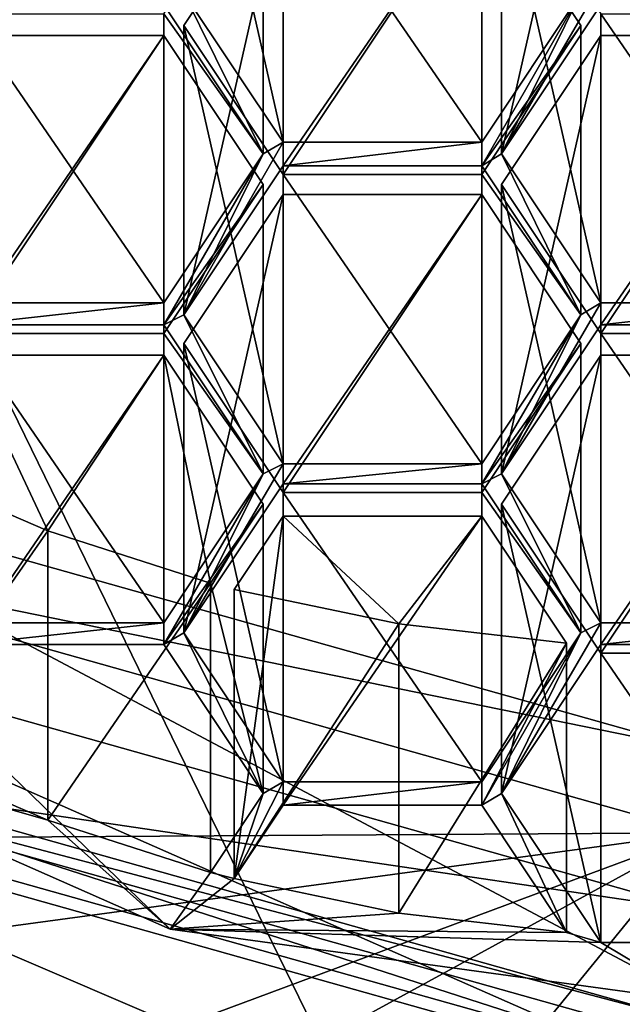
# Model space of a CAD drawing. Header units: millimetres. Extents: x -142 to 33, y -189 to 10.
# Tile 4 of 56: x -112.71 to -110.31, y -185.42 to -181.5. Entities that reach past the tile are written whole.
import ezdxf

# ---------------------------------------------------------------- set-up
doc = ezdxf.new("R2010")
doc.units = ezdxf.units.MM
doc.header["$LTSCALE"] = 52.148148
for name, color, linetype in [('151', 7, 'CONTINUOUS'), ('153', 7, 'CONTINUOUS'), ('257', 7, 'CONTINUOUS'), ('259', 7, 'CONTINUOUS'), ('262', 7, 'CONTINUOUS'), ('263', 7, 'CONTINUOUS'), ('264', 7, 'CONTINUOUS'), ('265', 7, 'CONTINUOUS'), ('266', 7, 'CONTINUOUS'), ('529', 7, 'CONTINUOUS'), ('533', 7, 'CONTINUOUS'), ('534', 7, 'CONTINUOUS'), ('535', 7, 'CONTINUOUS'), ('536', 7, 'CONTINUOUS'), ('539', 7, 'CONTINUOUS'), ('540', 7, 'CONTINUOUS'), ('541', 7, 'CONTINUOUS'), ('542', 7, 'CONTINUOUS'), ('545', 7, 'CONTINUOUS'), ('546', 7, 'CONTINUOUS'), ('548', 7, 'CONTINUOUS'), ('549', 7, 'CONTINUOUS'), ('550', 7, 'CONTINUOUS'), ('553', 7, 'CONTINUOUS'), ('554', 7, 'CONTINUOUS'), ('555', 7, 'CONTINUOUS'), ('556', 7, 'CONTINUOUS'), ('557', 7, 'CONTINUOUS'), ('558', 7, 'CONTINUOUS'), ('559', 7, 'CONTINUOUS'), ('560', 7, 'CONTINUOUS'), ('561', 7, 'CONTINUOUS'), ('562', 7, 'CONTINUOUS'), ('563', 7, 'CONTINUOUS'), ('564', 7, 'CONTINUOUS'), ('565', 7, 'CONTINUOUS'), ('566', 7, 'CONTINUOUS'), ('567', 7, 'CONTINUOUS'), ('568', 7, 'CONTINUOUS'), ('587', 7, 'CONTINUOUS'), ('589', 7, 'CONTINUOUS'), ('590', 7, 'CONTINUOUS'), ('591', 7, 'CONTINUOUS'), ('594', 7, 'CONTINUOUS'), ('595', 7, 'CONTINUOUS'), ('596', 7, 'CONTINUOUS'), ('597', 7, 'CONTINUOUS'), ('600', 7, 'CONTINUOUS'), ('601', 7, 'CONTINUOUS'), ('602', 7, 'CONTINUOUS'), ('733', 7, 'CONTINUOUS'), ('735', 7, 'CONTINUOUS'), ('743', 7, 'CONTINUOUS')]:
    doc.layers.add(name, color=color, linetype=linetype)

msp = doc.modelspace()

# ---------------------------------------------------------------- linework, layer by layer
at = {"layer": '151', "color": 254, "linetype": 'Continuous', "true_color": 0xe6e6e6}
for points in [[(-115.8779, -176.614, -9.9549), (-115.8784, -187.0059, -27.9552), (-110, -188.6603, -27), (-115.8779, -176.614, -9.9549)], [(-110, -178.2679, -9), (-115.8779, -176.614, -9.9549), (-110, -188.6603, -27), (-110, -178.2679, -9)]]:
    msp.add_3dface(points, dxfattribs=at)
at = {"layer": '153', "color": 254, "linetype": 'Continuous', "true_color": 0xe6e6e6}
msp.add_3dface([(-110, -185.5813, -24.9671), (-114.908, -185.8503, -28.6224), (-114.9051, -184.2013, -25.7639), (-110, -185.5813, -24.9671)], dxfattribs=at)
at = {"layer": '257', "color": 252, "linetype": 'Continuous', "true_color": 0x8c8c8c}
for points in [[(-110, -185.0452, -25.7385), (-114.8495, -184.33, -26.1514), (-114.4085, -183.8046, -26.4548), (-110, -185.0452, -25.7385)], [(-110, -185.6947, -25.3635), (-114.8495, -184.33, -26.1514), (-110, -185.0452, -25.7385), (-110, -185.6947, -25.3635)]]:
    msp.add_3dface(points, dxfattribs=at)
at = {"layer": '259', "color": 252, "linetype": 'Continuous', "true_color": 0x8c8c8c}
for points in [[(-110, -186.3947, -26.576), (-114.4085, -184.5046, -27.6672), (-114.8495, -185.03, -27.3639), (-110, -186.3947, -26.576)], [(-110, -185.7452, -26.951), (-114.4085, -184.5046, -27.6672), (-110, -186.3947, -26.576), (-110, -185.7452, -26.951)]]:
    msp.add_3dface(points, dxfattribs=at)
at = {"layer": '262', "color": 252, "linetype": 'Continuous', "true_color": 0x8c8c8c}
for points in [[(-110, -185.6947, -25.3635), (-114.8478, -184.1302, -25.8049), (-114.8495, -184.33, -26.1514), (-110, -185.6947, -25.3635)], [(-110, -185.4947, -25.0171), (-114.8478, -184.1302, -25.8049), (-110, -185.6947, -25.3635), (-110, -185.4947, -25.0171)]]:
    msp.add_3dface(points, dxfattribs=at)
at = {"layer": '263', "color": 252, "linetype": 'Continuous', "true_color": 0x8c8c8c}
for points in [[(-110, -185.0452, -25.7385), (-114.4085, -183.8046, -26.4548), (-110, -185.7452, -26.951), (-110, -185.0452, -25.7385)], [(-110, -185.7452, -26.951), (-114.4085, -183.8046, -26.4548), (-114.4085, -184.5046, -27.6672), (-110, -185.7452, -26.951)]]:
    msp.add_3dface(points, dxfattribs=at)
at = {"layer": '264', "color": 252, "linetype": 'Continuous', "true_color": 0x8c8c8c}
for points in [[(-110, -186.3947, -26.576), (-114.8495, -185.03, -27.3639), (-110, -186.6447, -27.009), (-110, -186.3947, -26.576)], [(-110, -186.6447, -27.009), (-114.8495, -185.03, -27.3639), (-110.8985, -186.6022, -27.0335), (-110, -186.6447, -27.009)], [(-111.7856, -186.9754, -27.9728), (-114.8495, -185.03, -27.3639), (-113.1571, -186.6009, -28.189), (-111.7856, -186.9754, -27.9728)], [(-114.8495, -185.03, -27.3639), (-111.7856, -186.9754, -27.9728), (-111.7856, -186.4754, -27.1068), (-114.8495, -185.03, -27.3639)], [(-114.8495, -185.03, -27.3639), (-111.7856, -186.4754, -27.1068), (-110.8985, -186.6022, -27.0335), (-114.8495, -185.03, -27.3639)]]:
    msp.add_3dface(points, dxfattribs=at)
at = {"layer": '265', "color": 252, "linetype": 'Continuous', "true_color": 0x8c8c8c}
for points in [[(-110, -184.7354, -25.8019), (-113.8686, -184.7589, -28.0978), (-114.2321, -183.5445, -26.4895), (-110, -184.7354, -25.8019)], [(-112.755, -185.7608, -28.674), (-113.8686, -185.2589, -28.9638), (-110, -184.7354, -25.8019), (-112.755, -185.7608, -28.674)], [(-113.8686, -185.2589, -28.9638), (-113.8686, -184.7589, -28.0978), (-110, -184.7354, -25.8019), (-113.8686, -185.2589, -28.9638)], [(-111.5584, -185.5876, -27.6193), (-112.755, -185.7608, -28.674), (-110, -184.7354, -25.8019), (-111.5584, -185.5876, -27.6193)], [(-110.7849, -185.6982, -27.5554), (-111.5584, -185.5876, -27.6193), (-110, -184.7354, -25.8019), (-110.7849, -185.6982, -27.5554)], [(-110, -185.7354, -27.534), (-110.7849, -185.6982, -27.5554), (-110, -184.7354, -25.8019), (-110, -185.7354, -27.534)]]:
    msp.add_3dface(points, dxfattribs=at)
at = {"layer": '266', "color": 252, "linetype": 'Continuous', "true_color": 0x8c8c8c}
for points in [[(-110.79, -182.036, -29.6698), (-110.395, -181.3569, -30.0619), (-110.395, -181.4435, -30.0119), (-110.79, -182.036, -29.6698)], [(-110.395, -181.3569, -30.0619), (-110.79, -182.036, -29.6698), (-110.4744, -181.3966, -30.039), (-110.395, -181.3569, -30.0619)], [(-112.1338, -181.4435, -30.0119), (-112.0544, -181.3966, -30.039), (-111.7388, -182.036, -29.6698), (-112.1338, -181.4435, -30.0119)], [(-112.0544, -181.3966, -30.039), (-111.6594, -181.9891, -29.6969), (-111.7388, -182.036, -29.6698), (-112.0544, -181.3966, -30.039)], [(-110.4744, -181.3966, -30.039), (-110.79, -182.036, -29.6698), (-110.8694, -182.0829, -29.6427), (-110.4744, -181.3966, -30.039)], [(-110.8694, -181.9891, -29.6969), (-110.4744, -181.3966, -30.039), (-110.8694, -182.0829, -29.6427), (-110.8694, -181.9891, -29.6969)], [(-112.0544, -182.6754, -29.3007), (-111.6594, -181.9891, -29.6969), (-111.6594, -182.0829, -29.6427), (-112.0544, -182.6754, -29.3007)], [(-111.6594, -181.9891, -29.6969), (-112.0544, -182.6754, -29.3007), (-111.7388, -182.036, -29.6698), (-111.6594, -181.9891, -29.6969)], [(-111.6594, -181.9891, -29.6969), (-110.8694, -181.9891, -29.6969), (-111.6594, -182.0829, -29.6427), (-111.6594, -181.9891, -29.6969)], [(-111.6594, -182.0829, -29.6427), (-110.8694, -181.9891, -29.6969), (-110.8694, -182.0829, -29.6427), (-111.6594, -182.0829, -29.6427)], [(-112.0544, -182.6754, -29.3007), (-112.1338, -182.7151, -29.2777), (-111.7388, -182.036, -29.6698), (-112.0544, -182.6754, -29.3007)], [(-111.7388, -182.036, -29.6698), (-112.1338, -182.7151, -29.2777), (-112.1338, -182.6285, -29.3277), (-111.7388, -182.036, -29.6698)], [(-110.8694, -182.0829, -29.6427), (-110.79, -182.036, -29.6698), (-110.4744, -182.6754, -29.3007), (-110.8694, -182.0829, -29.6427)], [(-110.79, -182.036, -29.6698), (-110.395, -182.6285, -29.3277), (-110.4744, -182.6754, -29.3007), (-110.79, -182.036, -29.6698)], [(-112.1338, -182.7151, -29.2777), (-112.9238, -182.7151, -29.2777), (-112.1338, -182.6285, -29.3277), (-112.1338, -182.7151, -29.2777)], [(-112.1338, -182.6285, -29.3277), (-112.9238, -182.7151, -29.2777), (-112.9238, -182.6285, -29.3277), (-112.1338, -182.6285, -29.3277)], [(-110.79, -183.3076, -28.9357), (-110.395, -182.6285, -29.3277), (-110.395, -182.7151, -29.2777), (-110.79, -183.3076, -28.9357)], [(-110.395, -182.6285, -29.3277), (-110.79, -183.3076, -28.9357), (-110.4744, -182.6754, -29.3007), (-110.395, -182.6285, -29.3277)], [(-110.395, -182.6285, -29.3277), (-109.605, -182.6285, -29.3277), (-110.395, -182.7151, -29.2777), (-110.395, -182.6285, -29.3277)], [(-110.395, -182.7151, -29.2777), (-109.605, -182.6285, -29.3277), (-109.605, -182.7151, -29.2777), (-110.395, -182.7151, -29.2777)], [(-112.1338, -182.7151, -29.2777), (-112.0544, -182.6754, -29.3007), (-111.7388, -183.3076, -28.9357), (-112.1338, -182.7151, -29.2777)], [(-112.0544, -182.6754, -29.3007), (-111.6594, -183.2679, -28.9586), (-111.7388, -183.3076, -28.9357), (-112.0544, -182.6754, -29.3007)], [(-110.79, -183.3076, -28.9357), (-110.8694, -183.3473, -28.9127), (-110.4744, -182.6754, -29.3007), (-110.79, -183.3076, -28.9357)], [(-110.4744, -182.6754, -29.3007), (-110.8694, -183.3473, -28.9127), (-110.8694, -183.2679, -28.9586), (-110.4744, -182.6754, -29.3007)], [(-111.6594, -183.3473, -28.9127), (-112.0544, -183.9398, -28.5707), (-111.6594, -183.2679, -28.9586), (-111.6594, -183.3473, -28.9127)], [(-111.6594, -183.2679, -28.9586), (-112.0544, -183.9398, -28.5707), (-111.7388, -183.3076, -28.9357), (-111.6594, -183.2679, -28.9586)], [(-110.8694, -183.3473, -28.9127), (-111.6594, -183.3473, -28.9127), (-110.8694, -183.2679, -28.9586), (-110.8694, -183.3473, -28.9127)], [(-111.6594, -183.3473, -28.9127), (-111.6594, -183.2679, -28.9586), (-110.8694, -183.2679, -28.9586), (-111.6594, -183.3473, -28.9127)], [(-112.0544, -183.9398, -28.5707), (-112.1338, -183.9867, -28.5436), (-111.7388, -183.3076, -28.9357), (-112.0544, -183.9398, -28.5707)], [(-111.7388, -183.3076, -28.9357), (-112.1338, -183.9867, -28.5436), (-112.1338, -183.9001, -28.5936), (-111.7388, -183.3076, -28.9357)], [(-110.8694, -183.3473, -28.9127), (-110.79, -183.3076, -28.9357), (-110.4744, -183.9398, -28.5707), (-110.8694, -183.3473, -28.9127)], [(-110.79, -183.3076, -28.9357), (-110.395, -183.9001, -28.5936), (-110.4744, -183.9398, -28.5707), (-110.79, -183.3076, -28.9357)], [(-112.1338, -183.9867, -28.5436), (-112.9238, -183.9867, -28.5436), (-112.1338, -183.9001, -28.5936), (-112.1338, -183.9867, -28.5436)], [(-112.9238, -183.9867, -28.5436), (-112.9238, -183.9001, -28.5936), (-112.1338, -183.9001, -28.5936), (-112.9238, -183.9867, -28.5436)], [(-110.395, -183.9867, -28.5436), (-110.79, -184.5792, -28.2015), (-110.395, -183.9001, -28.5936), (-110.395, -183.9867, -28.5436)], [(-110.395, -183.9001, -28.5936), (-110.79, -184.5792, -28.2015), (-110.4744, -183.9398, -28.5707), (-110.395, -183.9001, -28.5936)], [(-109.605, -183.9867, -28.5436), (-110.395, -183.9867, -28.5436), (-109.605, -183.9001, -28.5936), (-109.605, -183.9867, -28.5436)], [(-109.605, -183.9001, -28.5936), (-110.395, -183.9867, -28.5436), (-110.395, -183.9001, -28.5936), (-109.605, -183.9001, -28.5936)], [(-112.1338, -183.9867, -28.5436), (-112.0544, -183.9398, -28.5707), (-111.7388, -184.5792, -28.2015), (-112.1338, -183.9867, -28.5436)], [(-112.0544, -183.9398, -28.5707), (-111.6594, -184.5323, -28.2286), (-111.7388, -184.5792, -28.2015), (-112.0544, -183.9398, -28.5707)], [(-110.4744, -183.9398, -28.5707), (-110.79, -184.5792, -28.2015), (-110.8694, -184.6261, -28.1744), (-110.4744, -183.9398, -28.5707)], [(-110.8694, -184.5323, -28.2286), (-110.4744, -183.9398, -28.5707), (-110.8694, -184.6261, -28.1744), (-110.8694, -184.5323, -28.2286)], [(-113.2119, -184.4188, -28.2941), (-112.5945, -184.6849, -28.1405), (-114.0092, -184.2794, -28.3746), (-113.2119, -184.4188, -28.2941)], [(-114.0092, -184.2794, -28.3746), (-112.5945, -184.6849, -28.1405), (-112.1077, -185.1184, -27.8902), (-114.0092, -184.2794, -28.3746)], [(-111.8539, -184.9179, -28.0059), (-111.6594, -184.5323, -28.2286), (-111.6594, -184.6261, -28.1744), (-111.8539, -184.9179, -28.0059)], [(-111.6594, -184.5323, -28.2286), (-111.8539, -184.9179, -28.0059), (-111.7388, -184.5792, -28.2015), (-111.6594, -184.5323, -28.2286)], [(-111.6594, -184.5323, -28.2286), (-110.8694, -184.5323, -28.2286), (-111.6594, -184.6261, -28.1744), (-111.6594, -184.5323, -28.2286)], [(-111.6594, -184.6261, -28.1744), (-110.8694, -184.5323, -28.2286), (-110.8694, -184.6261, -28.1744), (-111.6594, -184.6261, -28.1744)], [(-111.8539, -184.9179, -28.0059), (-111.9481, -184.8931, -28.0203), (-111.7388, -184.5792, -28.2015), (-111.8539, -184.9179, -28.0059)], [(-110.8694, -184.6261, -28.1744), (-110.79, -184.5792, -28.2015), (-110.5321, -185.132, -27.8823), (-110.8694, -184.6261, -28.1744)], [(-110.79, -184.5792, -28.2015), (-110.395, -185.1717, -27.8594), (-110.5321, -185.132, -27.8823), (-110.79, -184.5792, -28.2015)], [(-112.5945, -184.6849, -28.1405), (-111.9481, -184.8931, -28.0203), (-112.1077, -185.1184, -27.8902), (-112.5945, -184.6849, -28.1405)], [(-111.9481, -184.8931, -28.0203), (-111.8539, -184.9179, -28.0059), (-112.1077, -185.1184, -27.8902), (-111.9481, -184.8931, -28.0203)], [(-111.8539, -184.9179, -28.0059), (-111.1994, -185.0545, -27.9271), (-112.1077, -185.1184, -27.8902), (-111.8539, -184.9179, -28.0059)], [(-111.1994, -185.0545, -27.9271), (-110.5321, -185.132, -27.8823), (-112.1077, -185.1184, -27.8902), (-111.1994, -185.0545, -27.9271)], [(-110.5321, -185.132, -27.8823), (-110.395, -185.1717, -27.8594), (-112.1077, -185.1184, -27.8902), (-110.5321, -185.132, -27.8823)], [(-112.1077, -185.1184, -27.8902), (-110.395, -185.1717, -27.8594), (-110, -185.4075, -27.7233), (-112.1077, -185.1184, -27.8902)], [(-110.395, -185.1717, -27.8594), (-109.605, -185.1717, -27.8594), (-110, -185.4075, -27.7233), (-110.395, -185.1717, -27.8594)]]:
    msp.add_3dface(points, dxfattribs=at)
at = {"layer": '529', "color": 252, "linetype": 'Continuous', "true_color": 0x8c8c8c}
for points in [[(-110.395, -180.2935, -28.02), (-110.79, -180.886, -27.678), (-110.79, -182.036, -29.6698), (-110.395, -180.2935, -28.02)], [(-110.395, -180.2935, -28.02), (-110.79, -182.036, -29.6698), (-110.395, -181.4435, -30.0119), (-110.395, -180.2935, -28.02)]]:
    msp.add_3dface(points, dxfattribs=at)
at = {"layer": '533', "color": 252, "linetype": 'Continuous', "true_color": 0x8c8c8c}
for points in [[(-110.395, -181.4785, -27.3359), (-109.605, -181.4785, -27.3359), (-109.605, -182.6285, -29.3277), (-110.395, -181.4785, -27.3359)], [(-110.395, -181.4785, -27.3359), (-109.605, -182.6285, -29.3277), (-110.395, -182.6285, -29.3277), (-110.395, -181.4785, -27.3359)]]:
    msp.add_3dface(points, dxfattribs=at)
at = {"layer": '534', "color": 252, "linetype": 'Continuous', "true_color": 0x8c8c8c}
for points in [[(-110.79, -180.886, -27.678), (-110.395, -181.4785, -27.3359), (-110.395, -182.6285, -29.3277), (-110.79, -180.886, -27.678)], [(-110.79, -182.036, -29.6698), (-110.79, -180.886, -27.678), (-110.395, -182.6285, -29.3277), (-110.79, -182.036, -29.6698)]]:
    msp.add_3dface(points, dxfattribs=at)
at = {"layer": '535', "color": 252, "linetype": 'Continuous', "true_color": 0x8c8c8c}
for points in [[(-110.395, -182.8367, -26.5517), (-110.79, -183.4292, -26.2096), (-110.79, -184.5792, -28.2015), (-110.395, -182.8367, -26.5517)], [(-110.395, -182.8367, -26.5517), (-110.79, -184.5792, -28.2015), (-110.395, -183.9867, -28.5436), (-110.395, -182.8367, -26.5517)]]:
    msp.add_3dface(points, dxfattribs=at)
at = {"layer": '536', "color": 252, "linetype": 'Continuous', "true_color": 0x8c8c8c}
for points in [[(-109.605, -182.8367, -26.5517), (-110.395, -182.8367, -26.5517), (-110.395, -183.9867, -28.5436), (-109.605, -182.8367, -26.5517)], [(-109.605, -182.8367, -26.5517), (-110.395, -183.9867, -28.5436), (-109.605, -183.9867, -28.5436), (-109.605, -182.8367, -26.5517)]]:
    msp.add_3dface(points, dxfattribs=at)
at = {"layer": '539', "color": 252, "linetype": 'Continuous', "true_color": 0x8c8c8c}
for points in [[(-110.395, -184.0217, -25.8676), (-109.605, -184.0217, -25.8676), (-109.605, -185.1717, -27.8594), (-110.395, -184.0217, -25.8676)], [(-110.395, -184.0217, -25.8676), (-109.605, -185.1717, -27.8594), (-110.395, -185.1717, -27.8594), (-110.395, -184.0217, -25.8676)]]:
    msp.add_3dface(points, dxfattribs=at)
at = {"layer": '540', "color": 252, "linetype": 'Continuous', "true_color": 0x8c8c8c}
for points in [[(-110.79, -183.4292, -26.2096), (-110.395, -184.0217, -25.8676), (-110.395, -185.1717, -27.8594), (-110.79, -183.4292, -26.2096)], [(-110.79, -184.5792, -28.2015), (-110.79, -183.4292, -26.2096), (-110.395, -185.1717, -27.8594), (-110.79, -184.5792, -28.2015)]]:
    msp.add_3dface(points, dxfattribs=at)
at = {"layer": '541', "color": 252, "linetype": 'Continuous', "true_color": 0x8c8c8c}
for points in [[(-110.395, -181.5651, -27.2859), (-110.79, -182.1576, -26.9438), (-110.79, -183.3076, -28.9357), (-110.395, -181.5651, -27.2859)], [(-110.395, -181.5651, -27.2859), (-110.79, -183.3076, -28.9357), (-110.395, -182.7151, -29.2777), (-110.395, -181.5651, -27.2859)]]:
    msp.add_3dface(points, dxfattribs=at)
at = {"layer": '542', "color": 252, "linetype": 'Continuous', "true_color": 0x8c8c8c}
for points in [[(-109.605, -181.5651, -27.2859), (-110.395, -181.5651, -27.2859), (-110.395, -182.7151, -29.2777), (-109.605, -181.5651, -27.2859)], [(-109.605, -181.5651, -27.2859), (-110.395, -182.7151, -29.2777), (-109.605, -182.7151, -29.2777), (-109.605, -181.5651, -27.2859)]]:
    msp.add_3dface(points, dxfattribs=at)
at = {"layer": '545', "color": 252, "linetype": 'Continuous', "true_color": 0x8c8c8c}
for points in [[(-110.395, -182.7501, -26.6017), (-109.605, -182.7501, -26.6017), (-109.605, -183.9001, -28.5936), (-110.395, -182.7501, -26.6017)], [(-110.395, -182.7501, -26.6017), (-109.605, -183.9001, -28.5936), (-110.395, -183.9001, -28.5936), (-110.395, -182.7501, -26.6017)]]:
    msp.add_3dface(points, dxfattribs=at)
at = {"layer": '546', "color": 252, "linetype": 'Continuous', "true_color": 0x8c8c8c}
for points in [[(-110.79, -182.1576, -26.9438), (-110.395, -182.7501, -26.6017), (-110.395, -183.9001, -28.5936), (-110.79, -182.1576, -26.9438)], [(-110.79, -183.3076, -28.9357), (-110.79, -182.1576, -26.9438), (-110.395, -183.9001, -28.5936), (-110.79, -183.3076, -28.9357)]]:
    msp.add_3dface(points, dxfattribs=at)
at = {"layer": '548', "color": 252, "linetype": 'Continuous', "true_color": 0x8c8c8c}
msp.add_3dface([(-110.8694, -180.8391, -27.705), (-110.4744, -181.3966, -30.039), (-110.8694, -181.9891, -29.6969), (-110.8694, -180.8391, -27.705)], dxfattribs=at)
at = {"layer": '549', "color": 252, "linetype": 'Continuous', "true_color": 0x8c8c8c}
for points in [[(-111.6594, -180.8391, -27.705), (-110.8694, -180.8391, -27.705), (-110.8694, -181.9891, -29.6969), (-111.6594, -180.8391, -27.705)], [(-111.6594, -180.8391, -27.705), (-110.8694, -181.9891, -29.6969), (-111.6594, -181.9891, -29.6969), (-111.6594, -180.8391, -27.705)]]:
    msp.add_3dface(points, dxfattribs=at)
at = {"layer": '550', "color": 252, "linetype": 'Continuous', "true_color": 0x8c8c8c}
for points in [[(-112.0544, -180.2466, -28.0471), (-111.6594, -180.8391, -27.705), (-111.6594, -181.9891, -29.6969), (-112.0544, -180.2466, -28.0471)], [(-112.0544, -180.2466, -28.0471), (-111.6594, -181.9891, -29.6969), (-112.0544, -181.3966, -30.039), (-112.0544, -180.2466, -28.0471)]]:
    msp.add_3dface(points, dxfattribs=at)
at = {"layer": '553', "color": 252, "linetype": 'Continuous', "true_color": 0x8c8c8c}
for points in [[(-110.8694, -182.1973, -26.9209), (-111.6594, -182.1973, -26.9209), (-111.6594, -183.3473, -28.9127), (-110.8694, -182.1973, -26.9209)], [(-110.8694, -182.1973, -26.9209), (-111.6594, -183.3473, -28.9127), (-110.8694, -183.3473, -28.9127), (-110.8694, -182.1973, -26.9209)]]:
    msp.add_3dface(points, dxfattribs=at)
at = {"layer": '554', "color": 252, "linetype": 'Continuous', "true_color": 0x8c8c8c}
for points in [[(-110.4744, -182.7898, -26.5788), (-110.8694, -182.1973, -26.9209), (-110.8694, -183.3473, -28.9127), (-110.4744, -182.7898, -26.5788)], [(-110.4744, -182.7898, -26.5788), (-110.8694, -183.3473, -28.9127), (-110.4744, -183.9398, -28.5707), (-110.4744, -182.7898, -26.5788)]]:
    msp.add_3dface(points, dxfattribs=at)
at = {"layer": '555', "color": 252, "linetype": 'Continuous', "true_color": 0x8c8c8c}
for points in [[(-110.8694, -183.3823, -26.2367), (-110.4744, -182.7898, -26.5788), (-110.4744, -183.9398, -28.5707), (-110.8694, -183.3823, -26.2367)], [(-110.8694, -183.3823, -26.2367), (-110.4744, -183.9398, -28.5707), (-110.8694, -184.5323, -28.2286), (-110.8694, -183.3823, -26.2367)]]:
    msp.add_3dface(points, dxfattribs=at)
at = {"layer": '556', "color": 252, "linetype": 'Continuous', "true_color": 0x8c8c8c}
for points in [[(-111.6594, -183.3823, -26.2367), (-110.8694, -183.3823, -26.2367), (-110.8694, -184.5323, -28.2286), (-111.6594, -183.3823, -26.2367)], [(-111.6594, -183.3823, -26.2367), (-110.8694, -184.5323, -28.2286), (-111.6594, -184.5323, -28.2286), (-111.6594, -183.3823, -26.2367)]]:
    msp.add_3dface(points, dxfattribs=at)
at = {"layer": '557', "color": 252, "linetype": 'Continuous', "true_color": 0x8c8c8c}
for points in [[(-112.0544, -182.7898, -26.5788), (-111.6594, -183.3823, -26.2367), (-111.6594, -184.5323, -28.2286), (-112.0544, -182.7898, -26.5788)], [(-112.0544, -182.7898, -26.5788), (-111.6594, -184.5323, -28.2286), (-112.0544, -183.9398, -28.5707), (-112.0544, -182.7898, -26.5788)]]:
    msp.add_3dface(points, dxfattribs=at)
at = {"layer": '558', "color": 252, "linetype": 'Continuous', "true_color": 0x8c8c8c}
for points in [[(-111.6594, -182.1973, -26.9209), (-112.0544, -182.7898, -26.5788), (-112.0544, -183.9398, -28.5707), (-111.6594, -182.1973, -26.9209)], [(-111.6594, -183.3473, -28.9127), (-111.6594, -182.1973, -26.9209), (-112.0544, -183.9398, -28.5707), (-111.6594, -183.3473, -28.9127)]]:
    msp.add_3dface(points, dxfattribs=at)
at = {"layer": '559', "color": 252, "linetype": 'Continuous', "true_color": 0x8c8c8c}
for points in [[(-112.0544, -181.5254, -27.3088), (-111.6594, -182.1179, -26.9667), (-111.6594, -183.2679, -28.9586), (-112.0544, -181.5254, -27.3088)], [(-112.0544, -181.5254, -27.3088), (-111.6594, -183.2679, -28.9586), (-112.0544, -182.6754, -29.3007), (-112.0544, -181.5254, -27.3088)]]:
    msp.add_3dface(points, dxfattribs=at)
at = {"layer": '560', "color": 252, "linetype": 'Continuous', "true_color": 0x8c8c8c}
for points in [[(-111.6594, -180.9329, -27.6509), (-112.0544, -181.5254, -27.3088), (-112.0544, -182.6754, -29.3007), (-111.6594, -180.9329, -27.6509)], [(-111.6594, -180.9329, -27.6509), (-112.0544, -182.6754, -29.3007), (-111.6594, -182.0829, -29.6427), (-111.6594, -180.9329, -27.6509)]]:
    msp.add_3dface(points, dxfattribs=at)
at = {"layer": '561', "color": 252, "linetype": 'Continuous', "true_color": 0x8c8c8c}
for points in [[(-110.8694, -180.9329, -27.6509), (-111.6594, -180.9329, -27.6509), (-111.6594, -182.0829, -29.6427), (-110.8694, -180.9329, -27.6509)], [(-110.8694, -180.9329, -27.6509), (-111.6594, -182.0829, -29.6427), (-110.8694, -182.0829, -29.6427), (-110.8694, -180.9329, -27.6509)]]:
    msp.add_3dface(points, dxfattribs=at)
at = {"layer": '562', "color": 252, "linetype": 'Continuous', "true_color": 0x8c8c8c}
for points in [[(-110.4744, -181.5254, -27.3088), (-110.8694, -180.9329, -27.6509), (-110.8694, -182.0829, -29.6427), (-110.4744, -181.5254, -27.3088)], [(-110.4744, -181.5254, -27.3088), (-110.8694, -182.0829, -29.6427), (-110.4744, -182.6754, -29.3007), (-110.4744, -181.5254, -27.3088)]]:
    msp.add_3dface(points, dxfattribs=at)
at = {"layer": '563', "color": 252, "linetype": 'Continuous', "true_color": 0x8c8c8c}
for points in [[(-110.8694, -182.1179, -26.9667), (-110.4744, -181.5254, -27.3088), (-110.4744, -182.6754, -29.3007), (-110.8694, -182.1179, -26.9667)], [(-110.8694, -182.1179, -26.9667), (-110.4744, -182.6754, -29.3007), (-110.8694, -183.2679, -28.9586), (-110.8694, -182.1179, -26.9667)]]:
    msp.add_3dface(points, dxfattribs=at)
at = {"layer": '564', "color": 252, "linetype": 'Continuous', "true_color": 0x8c8c8c}
for points in [[(-111.6594, -182.1179, -26.9667), (-110.8694, -182.1179, -26.9667), (-110.8694, -183.2679, -28.9586), (-111.6594, -182.1179, -26.9667)], [(-111.6594, -183.2679, -28.9586), (-111.6594, -182.1179, -26.9667), (-110.8694, -183.2679, -28.9586), (-111.6594, -183.2679, -28.9586)]]:
    msp.add_3dface(points, dxfattribs=at)
at = {"layer": '565', "color": 252, "linetype": 'Continuous', "true_color": 0x8c8c8c}
for points in [[(-111.6594, -183.4761, -26.1826), (-111.8539, -183.7679, -26.0141), (-111.8539, -184.9179, -28.0059), (-111.6594, -183.4761, -26.1826)], [(-111.6594, -183.4761, -26.1826), (-111.8539, -184.9179, -28.0059), (-111.6594, -184.6261, -28.1744), (-111.6594, -183.4761, -26.1826)]]:
    msp.add_3dface(points, dxfattribs=at)
at = {"layer": '566', "color": 252, "linetype": 'Continuous', "true_color": 0x8c8c8c}
for points in [[(-110.8694, -183.4761, -26.1826), (-111.6594, -183.4761, -26.1826), (-111.6594, -184.6261, -28.1744), (-110.8694, -183.4761, -26.1826)], [(-110.8694, -183.4761, -26.1826), (-111.6594, -184.6261, -28.1744), (-110.8694, -184.6261, -28.1744), (-110.8694, -183.4761, -26.1826)]]:
    msp.add_3dface(points, dxfattribs=at)
at = {"layer": '567', "color": 252, "linetype": 'Continuous', "true_color": 0x8c8c8c}
for points in [[(-110.5321, -183.982, -25.8905), (-110.8694, -183.4761, -26.1826), (-110.8694, -184.6261, -28.1744), (-110.5321, -183.982, -25.8905)], [(-110.5321, -183.982, -25.8905), (-110.8694, -184.6261, -28.1744), (-110.5321, -185.132, -27.8823), (-110.5321, -183.982, -25.8905)]]:
    msp.add_3dface(points, dxfattribs=at)
at = {"layer": '568', "color": 252, "linetype": 'Continuous', "true_color": 0x8c8c8c}
for points in [[(-111.8539, -183.7679, -26.0141), (-111.1994, -183.9045, -25.9352), (-111.8539, -184.9179, -28.0059), (-111.8539, -183.7679, -26.0141)], [(-111.8539, -184.9179, -28.0059), (-111.1994, -183.9045, -25.9352), (-111.1994, -185.0545, -27.9271), (-111.8539, -184.9179, -28.0059)], [(-111.1994, -183.9045, -25.9352), (-110.5321, -183.982, -25.8905), (-111.1994, -185.0545, -27.9271), (-111.1994, -183.9045, -25.9352)], [(-110.5321, -183.982, -25.8905), (-110.5321, -185.132, -27.8823), (-111.1994, -185.0545, -27.9271), (-110.5321, -183.982, -25.8905)]]:
    msp.add_3dface(points, dxfattribs=at)
at = {"layer": '587', "color": 252, "linetype": 'Continuous', "true_color": 0x8c8c8c}
for points in [[(-113.2119, -183.2688, -26.3022), (-112.5945, -183.5349, -26.1486), (-113.2119, -184.4188, -28.2941), (-113.2119, -183.2688, -26.3022)], [(-112.5945, -183.5349, -26.1486), (-112.5945, -184.6849, -28.1405), (-113.2119, -184.4188, -28.2941), (-112.5945, -183.5349, -26.1486)], [(-112.5945, -183.5349, -26.1486), (-111.9481, -183.7431, -26.0284), (-112.5945, -184.6849, -28.1405), (-112.5945, -183.5349, -26.1486)], [(-111.9481, -183.7431, -26.0284), (-111.9481, -184.8931, -28.0203), (-112.5945, -184.6849, -28.1405), (-111.9481, -183.7431, -26.0284)]]:
    msp.add_3dface(points, dxfattribs=at)
at = {"layer": '589', "color": 252, "linetype": 'Continuous', "true_color": 0x8c8c8c}
for points in [[(-112.1338, -182.8367, -26.5517), (-112.9238, -182.8367, -26.5517), (-112.9238, -183.9867, -28.5436), (-112.1338, -182.8367, -26.5517)], [(-112.1338, -182.8367, -26.5517), (-112.9238, -183.9867, -28.5436), (-112.1338, -183.9867, -28.5436), (-112.1338, -182.8367, -26.5517)]]:
    msp.add_3dface(points, dxfattribs=at)
at = {"layer": '590', "color": 252, "linetype": 'Continuous', "true_color": 0x8c8c8c}
for points in [[(-111.7388, -183.4292, -26.2096), (-112.1338, -182.8367, -26.5517), (-112.1338, -183.9867, -28.5436), (-111.7388, -183.4292, -26.2096)], [(-111.7388, -183.4292, -26.2096), (-112.1338, -183.9867, -28.5436), (-111.7388, -184.5792, -28.2015), (-111.7388, -183.4292, -26.2096)]]:
    msp.add_3dface(points, dxfattribs=at)
at = {"layer": '591', "color": 252, "linetype": 'Continuous', "true_color": 0x8c8c8c}
for points in [[(-111.9481, -183.7431, -26.0284), (-111.7388, -183.4292, -26.2096), (-111.7388, -184.5792, -28.2015), (-111.9481, -183.7431, -26.0284)], [(-111.9481, -184.8931, -28.0203), (-111.9481, -183.7431, -26.0284), (-111.7388, -184.5792, -28.2015), (-111.9481, -184.8931, -28.0203)]]:
    msp.add_3dface(points, dxfattribs=at)
at = {"layer": '594', "color": 252, "linetype": 'Continuous', "true_color": 0x8c8c8c}
for points in [[(-112.1338, -181.5651, -27.2859), (-112.9238, -181.5651, -27.2859), (-112.9238, -182.7151, -29.2777), (-112.1338, -181.5651, -27.2859)], [(-112.1338, -181.5651, -27.2859), (-112.9238, -182.7151, -29.2777), (-112.1338, -182.7151, -29.2777), (-112.1338, -181.5651, -27.2859)]]:
    msp.add_3dface(points, dxfattribs=at)
at = {"layer": '595', "color": 252, "linetype": 'Continuous', "true_color": 0x8c8c8c}
for points in [[(-111.7388, -182.1576, -26.9438), (-112.1338, -181.5651, -27.2859), (-112.1338, -182.7151, -29.2777), (-111.7388, -182.1576, -26.9438)], [(-111.7388, -182.1576, -26.9438), (-112.1338, -182.7151, -29.2777), (-111.7388, -183.3076, -28.9357), (-111.7388, -182.1576, -26.9438)]]:
    msp.add_3dface(points, dxfattribs=at)
at = {"layer": '596', "color": 252, "linetype": 'Continuous', "true_color": 0x8c8c8c}
for points in [[(-112.1338, -182.7501, -26.6017), (-111.7388, -182.1576, -26.9438), (-111.7388, -183.3076, -28.9357), (-112.1338, -182.7501, -26.6017)], [(-112.1338, -182.7501, -26.6017), (-111.7388, -183.3076, -28.9357), (-112.1338, -183.9001, -28.5936), (-112.1338, -182.7501, -26.6017)]]:
    msp.add_3dface(points, dxfattribs=at)
at = {"layer": '597', "color": 252, "linetype": 'Continuous', "true_color": 0x8c8c8c}
for points in [[(-112.9238, -182.7501, -26.6017), (-112.1338, -182.7501, -26.6017), (-112.1338, -183.9001, -28.5936), (-112.9238, -182.7501, -26.6017)], [(-112.9238, -183.9001, -28.5936), (-112.9238, -182.7501, -26.6017), (-112.1338, -183.9001, -28.5936), (-112.9238, -183.9001, -28.5936)]]:
    msp.add_3dface(points, dxfattribs=at)
at = {"layer": '600', "color": 252, "linetype": 'Continuous', "true_color": 0x8c8c8c}
msp.add_3dface([(-111.7388, -180.886, -27.678), (-112.1338, -181.4435, -30.0119), (-111.7388, -182.036, -29.6698), (-111.7388, -180.886, -27.678)], dxfattribs=at)
at = {"layer": '601', "color": 252, "linetype": 'Continuous', "true_color": 0x8c8c8c}
for points in [[(-112.1338, -181.4785, -27.3359), (-111.7388, -180.886, -27.678), (-111.7388, -182.036, -29.6698), (-112.1338, -181.4785, -27.3359)], [(-112.1338, -181.4785, -27.3359), (-111.7388, -182.036, -29.6698), (-112.1338, -182.6285, -29.3277), (-112.1338, -181.4785, -27.3359)]]:
    msp.add_3dface(points, dxfattribs=at)
at = {"layer": '602', "color": 252, "linetype": 'Continuous', "true_color": 0x8c8c8c}
for points in [[(-112.9238, -181.4785, -27.3359), (-112.1338, -181.4785, -27.3359), (-112.1338, -182.6285, -29.3277), (-112.9238, -181.4785, -27.3359)], [(-112.9238, -181.4785, -27.3359), (-112.1338, -182.6285, -29.3277), (-112.9238, -182.6285, -29.3277), (-112.9238, -181.4785, -27.3359)]]:
    msp.add_3dface(points, dxfattribs=at)
at = {"layer": '733', "color": 252, "linetype": 'Continuous', "true_color": 0x8c8c8c}
for points in [[(-110, -184.4075, -25.9912), (-114.2321, -183.5445, -26.4895), (-114.0095, -183.2793, -26.6426), (-110, -184.4075, -25.9912)], [(-110, -184.7354, -25.8019), (-114.2321, -183.5445, -26.4895), (-110, -184.4075, -25.9912), (-110, -184.7354, -25.8019)]]:
    msp.add_3dface(points, dxfattribs=at)
at = {"layer": '735', "color": 252, "linetype": 'Continuous', "true_color": 0x8c8c8c}
for points in [[(-114.0092, -184.2794, -28.3746), (-112.1077, -185.1184, -27.8902), (-114.0095, -183.2793, -26.6426), (-114.0092, -184.2794, -28.3746)], [(-112.1077, -185.1184, -27.8902), (-110, -185.4075, -27.7233), (-114.0095, -183.2793, -26.6426), (-112.1077, -185.1184, -27.8902)], [(-110, -185.4075, -27.7233), (-110, -184.4075, -25.9912), (-114.0095, -183.2793, -26.6426), (-110, -185.4075, -27.7233)]]:
    msp.add_3dface(points, dxfattribs=at)
at = {"layer": '743', "linetype": 'Continuous'}
for points in [[(-111.6594, -180.9329, -27.6509), (-111.6594, -182.1179, -26.9667), (-112.0544, -181.5254, -27.3088), (-111.6594, -180.9329, -27.6509)], [(-110.8694, -182.1179, -26.9667), (-111.6594, -182.1179, -26.9667), (-110.8694, -180.9329, -27.6509), (-110.8694, -182.1179, -26.9667)], [(-110.8694, -180.9329, -27.6509), (-111.6594, -182.1179, -26.9667), (-111.6594, -180.9329, -27.6509), (-110.8694, -180.9329, -27.6509)], [(-110.4744, -181.5254, -27.3088), (-110.8694, -182.1179, -26.9667), (-110.8694, -180.9329, -27.6509), (-110.4744, -181.5254, -27.3088)], [(-112.1338, -182.7501, -26.6017), (-112.9238, -182.7501, -26.6017), (-112.1338, -181.5651, -27.2859), (-112.1338, -182.7501, -26.6017)], [(-112.1338, -181.5651, -27.2859), (-112.9238, -182.7501, -26.6017), (-112.9238, -181.5651, -27.2859), (-112.1338, -181.5651, -27.2859)], [(-111.7388, -182.1576, -26.9438), (-112.1338, -182.7501, -26.6017), (-112.1338, -181.5651, -27.2859), (-111.7388, -182.1576, -26.9438)], [(-110.395, -182.7501, -26.6017), (-110.79, -182.1576, -26.9438), (-110.395, -181.5651, -27.2859), (-110.395, -182.7501, -26.6017)], [(-109.605, -182.7501, -26.6017), (-110.395, -182.7501, -26.6017), (-109.605, -181.5651, -27.2859), (-109.605, -182.7501, -26.6017)], [(-109.605, -181.5651, -27.2859), (-110.395, -182.7501, -26.6017), (-110.395, -181.5651, -27.2859), (-109.605, -181.5651, -27.2859)], [(-112.0544, -182.7898, -26.5788), (-111.6594, -182.1973, -26.9209), (-111.6594, -183.3823, -26.2367), (-112.0544, -182.7898, -26.5788)], [(-111.6594, -183.3823, -26.2367), (-111.6594, -182.1973, -26.9209), (-110.8694, -182.1973, -26.9209), (-111.6594, -183.3823, -26.2367)], [(-110.8694, -183.3823, -26.2367), (-111.6594, -183.3823, -26.2367), (-110.8694, -182.1973, -26.9209), (-110.8694, -183.3823, -26.2367)], [(-110.4744, -182.7898, -26.5788), (-110.8694, -183.3823, -26.2367), (-110.8694, -182.1973, -26.9209), (-110.4744, -182.7898, -26.5788)], [(-113.2119, -183.2688, -26.3022), (-112.9238, -182.8367, -26.5517), (-112.5945, -183.5349, -26.1486), (-113.2119, -183.2688, -26.3022)], [(-112.9238, -182.8367, -26.5517), (-112.1338, -182.8367, -26.5517), (-112.5945, -183.5349, -26.1486), (-112.9238, -182.8367, -26.5517)], [(-112.1338, -182.8367, -26.5517), (-111.9481, -183.7431, -26.0284), (-112.5945, -183.5349, -26.1486), (-112.1338, -182.8367, -26.5517)], [(-111.7388, -183.4292, -26.2096), (-111.9481, -183.7431, -26.0284), (-112.1338, -182.8367, -26.5517), (-111.7388, -183.4292, -26.2096)], [(-110.395, -184.0217, -25.8676), (-110.79, -183.4292, -26.2096), (-110.395, -182.8367, -26.5517), (-110.395, -184.0217, -25.8676)], [(-109.605, -184.0217, -25.8676), (-110.395, -184.0217, -25.8676), (-109.605, -182.8367, -26.5517), (-109.605, -184.0217, -25.8676)], [(-109.605, -182.8367, -26.5517), (-110.395, -184.0217, -25.8676), (-110.395, -182.8367, -26.5517), (-109.605, -182.8367, -26.5517)], [(-111.1994, -183.9045, -25.9352), (-111.8539, -183.7679, -26.0141), (-111.6594, -183.4761, -26.1826), (-111.1994, -183.9045, -25.9352)], [(-110.8694, -183.4761, -26.1826), (-111.1994, -183.9045, -25.9352), (-111.6594, -183.4761, -26.1826), (-110.8694, -183.4761, -26.1826)], [(-110.5321, -183.982, -25.8905), (-111.1994, -183.9045, -25.9352), (-110.8694, -183.4761, -26.1826), (-110.5321, -183.982, -25.8905)], [(-110, -185.4947, -25.0171), (-114.9051, -184.2013, -25.7639), (-114.8478, -184.1302, -25.8049), (-110, -185.4947, -25.0171)], [(-110, -185.5813, -24.9671), (-114.9051, -184.2013, -25.7639), (-110, -185.4947, -25.0171), (-110, -185.5813, -24.9671)]]:
    msp.add_3dface(points, dxfattribs=at)

doc.saveas('drawing.dxf')
